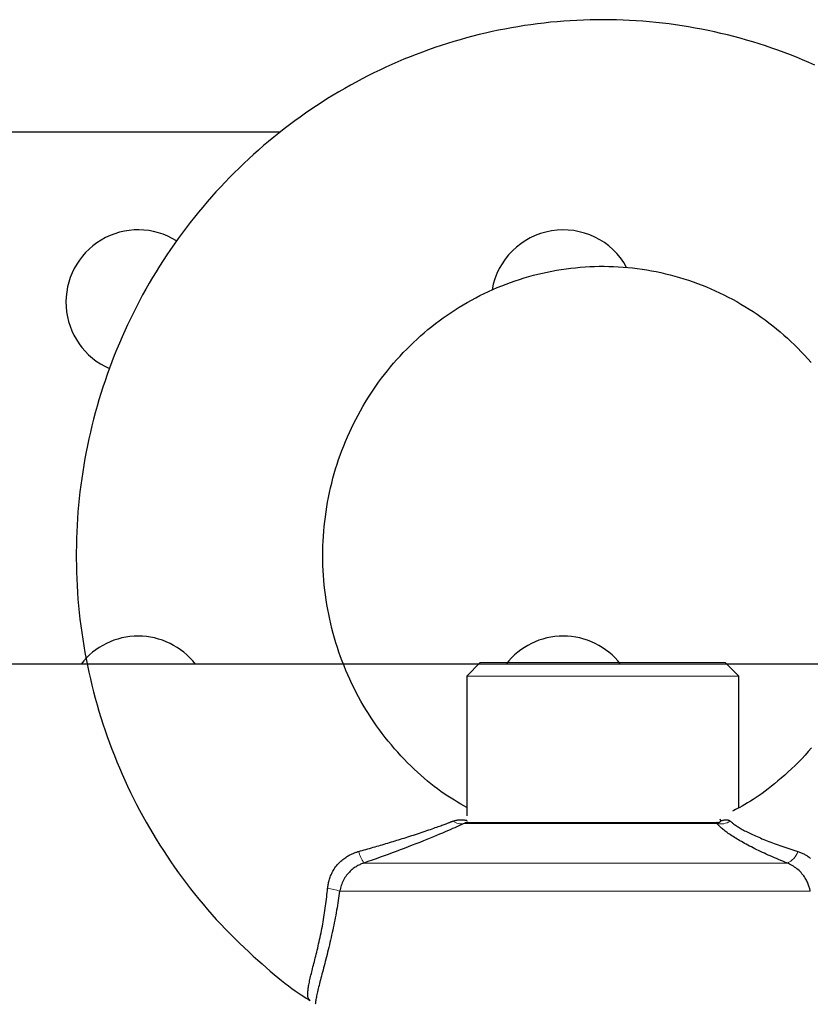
# Model space of a CAD drawing. Header units: inches. Extents: x 1399 to 7113, y 2289 to 6261.
# Tile 18 of 76: x 2420 to 2466, y 4871 to 4929. Entities that reach past the tile are written whole.
import ezdxf

# ---------------------------------------------------------------- set-up
doc = ezdxf.new("R2010")
doc.units = ezdxf.units.IN
doc.header["$MEASUREMENT"] = 0
doc.layers.add('PWR_0150HP', color=7, linetype='Continuous')

# ---------------------------------------------------------------- blocks, each defined once
blk = doc.blocks.new('FRAME F_FRONT')
at = {"color": 7}
for p, q in [((94.268, 1404.463), (93.886, 1404.392)), ((94.65, 1404.529), (94.268, 1404.463)), ((95.033, 1404.59), (94.65, 1404.529)), ((95.416, 1404.646), (95.033, 1404.59)), ((95.801, 1404.698), (95.416, 1404.646)), ((96.186, 1404.744), (95.801, 1404.698)), ((96.571, 1404.785), (96.186, 1404.744)), ((96.957, 1404.822), (96.571, 1404.785)), ((97.344, 1404.854), (96.957, 1404.822)), ((97.731, 1404.88), (97.344, 1404.854)), ((98.118, 1404.902), (97.731, 1404.88)), ((98.505, 1404.919), (98.118, 1404.902)), ((98.893, 1404.931), (98.505, 1404.919)), ((99.28, 1404.938), (98.893, 1404.931)), ((99.668, 1404.94), (99.28, 1404.938)), ((100.056, 1404.937), (99.668, 1404.94)), ((100.444, 1404.929), (100.056, 1404.937)), ((100.831, 1404.917), (100.444, 1404.929)), ((101.219, 1404.899), (100.831, 1404.917)), ((101.606, 1404.876), (101.219, 1404.899)), ((101.993, 1404.849), (101.606, 1404.876)), ((102.379, 1404.816), (101.993, 1404.849)), ((102.765, 1404.779), (102.379, 1404.816)), ((103.151, 1404.736), (102.765, 1404.779)), ((103.536, 1404.689), (103.151, 1404.736)), ((103.921, 1404.637), (103.536, 1404.689)), ((104.304, 1404.58), (103.921, 1404.637)), ((104.687, 1404.518), (104.304, 1404.58)), ((105.07, 1404.451), (104.687, 1404.518)), ((105.451, 1404.379), (105.07, 1404.451)), ((91.62, 1403.866), (91.246, 1403.762)), ((91.995, 1403.966), (91.62, 1403.866)), ((92.371, 1404.061), (91.995, 1403.966)), ((92.748, 1404.151), (92.371, 1404.061)), ((93.126, 1404.236), (92.748, 1404.151)), ((93.506, 1404.317), (93.126, 1404.236)), ((93.886, 1404.392), (93.506, 1404.317)), ((105.832, 1404.303), (105.451, 1404.379)), ((106.212, 1404.221), (105.832, 1404.303)), ((106.59, 1404.135), (106.212, 1404.221)), ((106.968, 1404.044), (106.59, 1404.135)), ((107.344, 1403.948), (106.968, 1404.044)), ((107.719, 1403.847), (107.344, 1403.948)), ((108.093, 1403.742), (107.719, 1403.847)), ((89.765, 1403.297), (89.398, 1403.169)), ((90.133, 1403.42), (89.765, 1403.297)), ((90.502, 1403.539), (90.133, 1403.42)), ((90.873, 1403.653), (90.502, 1403.539)), ((91.246, 1403.762), (90.873, 1403.653)), ((108.466, 1403.631), (108.093, 1403.742)), ((108.837, 1403.516), (108.466, 1403.631)), ((109.207, 1403.397), (108.837, 1403.516)), ((109.575, 1403.272), (109.207, 1403.397)), ((109.942, 1403.143), (109.575, 1403.272)), ((88.309, 1402.757), (87.949, 1402.61)), ((88.67, 1402.899), (88.309, 1402.757)), ((89.033, 1403.036), (88.67, 1402.899)), ((89.398, 1403.169), (89.033, 1403.036)), ((110.307, 1403.009), (109.942, 1403.143)), ((110.671, 1402.871), (110.307, 1403.009)), ((111.033, 1402.728), (110.671, 1402.871)), ((111.393, 1402.58), (111.033, 1402.728)), ((86.881, 1402.143), (86.529, 1401.979)), ((87.235, 1402.303), (86.881, 1402.143)), ((87.591, 1402.459), (87.235, 1402.303)), ((87.949, 1402.61), (87.591, 1402.459)), ((111.751, 1402.428), (111.393, 1402.58)), ((112.107, 1402.271), (111.751, 1402.428)), ((85.831, 1401.636), (85.485, 1401.458)), ((86.179, 1401.809), (85.831, 1401.636)), ((86.529, 1401.979), (86.179, 1401.809)), ((84.8, 1401.089), (84.461, 1400.898)), ((85.141, 1401.275), (84.8, 1401.089)), ((85.485, 1401.458), (85.141, 1401.275)), ((83.791, 1400.503), (83.459, 1400.299)), ((84.125, 1400.702), (83.791, 1400.503)), ((84.461, 1400.898), (84.125, 1400.702)), ((82.803, 1399.878), (82.479, 1399.662)), ((83.13, 1400.091), (82.803, 1399.878)), ((83.459, 1400.299), (83.13, 1400.091)), ((81.84, 1399.217), (81.524, 1398.988)), ((82.158, 1399.441), (81.84, 1399.217)), ((82.479, 1399.662), (82.158, 1399.441)), ((81.211, 1398.756), (80.901, 1398.519)), ((81.524, 1398.988), (81.211, 1398.756)), ((80.594, 1398.278), (80.29, 1398.034)), ((80.901, 1398.519), (80.594, 1398.278)), ((79.691, 1397.534), (79.396, 1397.278)), ((79.989, 1397.786), (79.691, 1397.534)), ((80.29, 1398.034), (79.989, 1397.786)), ((79.104, 1397.018), (78.816, 1396.755)), ((79.396, 1397.278), (79.104, 1397.018)), ((78.531, 1396.488), (78.249, 1396.217)), ((78.816, 1396.755), (78.531, 1396.488)), ((77.97, 1395.943), (77.695, 1395.665)), ((78.249, 1396.217), (77.97, 1395.943)), ((77.423, 1395.384), (77.155, 1395.099)), ((77.695, 1395.665), (77.423, 1395.384)), ((76.89, 1394.811), (76.629, 1394.52)), ((77.155, 1395.099), (76.89, 1394.811)), ((76.372, 1394.225), (76.118, 1393.927)), ((76.629, 1394.52), (76.372, 1394.225)), ((75.867, 1393.626), (75.621, 1393.322)), ((76.118, 1393.927), (75.867, 1393.626)), ((75.378, 1393.014), (75.139, 1392.704)), ((75.621, 1393.322), (75.378, 1393.014)), ((74.904, 1392.39), (74.673, 1392.074)), ((75.139, 1392.704), (74.904, 1392.39)), ((74.445, 1391.754), (74.222, 1391.432)), ((74.673, 1392.074), (74.445, 1391.754)), ((74.002, 1391.106), (73.787, 1390.778)), ((74.222, 1391.432), (74.002, 1391.106)), ((73.787, 1390.778), (73.576, 1390.448)), ((73.368, 1390.114), (73.165, 1389.778)), ((73.576, 1390.448), (73.368, 1390.114)), ((95.557, 1389.91), (95.829, 1389.979)), ((95.829, 1389.979), (96.101, 1390.044)), ((96.101, 1390.044), (96.375, 1390.103)), ((96.375, 1390.103), (96.65, 1390.158)), ((96.65, 1390.158), (96.925, 1390.208)), ((96.925, 1390.208), (97.202, 1390.253)), ((97.202, 1390.253), (97.479, 1390.294)), ((97.479, 1390.294), (97.757, 1390.329)), ((97.757, 1390.329), (98.035, 1390.36)), ((98.035, 1390.36), (98.314, 1390.385)), ((98.314, 1390.385), (98.594, 1390.406)), ((98.594, 1390.406), (98.873, 1390.422)), ((98.873, 1390.422), (99.153, 1390.433)), ((99.153, 1390.433), (99.433, 1390.439)), ((99.433, 1390.439), (99.714, 1390.44)), ((99.714, 1390.44), (99.994, 1390.436)), ((99.994, 1390.436), (100.274, 1390.427)), ((100.274, 1390.427), (100.554, 1390.414)), ((100.554, 1390.414), (100.834, 1390.395)), ((100.834, 1390.395), (101.114, 1390.371)), ((101.114, 1390.371), (101.393, 1390.343)), ((101.393, 1390.343), (101.671, 1390.309)), ((101.671, 1390.309), (101.95, 1390.271)), ((101.95, 1390.271), (102.227, 1390.228)), ((102.227, 1390.228), (102.504, 1390.18)), ((102.504, 1390.18), (102.78, 1390.127)), ((102.78, 1390.127), (103.055, 1390.069)), ((103.055, 1390.069), (103.329, 1390.006)), ((103.329, 1390.006), (103.602, 1389.939)), ((72.966, 1389.44), (72.771, 1389.098)), ((73.165, 1389.778), (72.966, 1389.44)), ((93.695, 1389.294), (93.956, 1389.396)), ((93.956, 1389.396), (94.219, 1389.493)), ((94.219, 1389.493), (94.484, 1389.586)), ((94.484, 1389.586), (94.75, 1389.674)), ((94.75, 1389.674), (95.018, 1389.757)), ((95.018, 1389.757), (95.287, 1389.836)), ((95.287, 1389.836), (95.557, 1389.91)), ((103.602, 1389.939), (103.873, 1389.866)), ((103.873, 1389.866), (104.144, 1389.789)), ((104.144, 1389.789), (104.413, 1389.708)), ((104.413, 1389.708), (104.681, 1389.621)), ((104.681, 1389.621), (104.948, 1389.53)), ((104.948, 1389.53), (105.213, 1389.434)), ((105.213, 1389.434), (105.476, 1389.333)), ((72.771, 1389.098), (72.581, 1388.755)), ((92.416, 1388.717), (92.668, 1388.842)), ((92.668, 1388.842), (92.922, 1388.962)), ((92.922, 1388.962), (93.178, 1389.077)), ((93.178, 1389.077), (93.435, 1389.188)), ((93.435, 1389.188), (93.695, 1389.294)), ((105.476, 1389.333), (105.738, 1389.228)), ((105.738, 1389.228), (105.998, 1389.118)), ((105.998, 1389.118), (106.256, 1389.004)), ((106.256, 1389.004), (106.512, 1388.885)), ((106.512, 1388.885), (106.766, 1388.761)), ((72.394, 1388.409), (72.212, 1388.06)), ((72.581, 1388.755), (72.394, 1388.409)), ((91.43, 1388.177), (91.673, 1388.318)), ((91.673, 1388.318), (91.919, 1388.456)), ((91.919, 1388.456), (92.166, 1388.589)), ((92.166, 1388.589), (92.416, 1388.717)), ((106.766, 1388.761), (107.018, 1388.633)), ((107.018, 1388.633), (107.268, 1388.501)), ((107.268, 1388.501), (107.515, 1388.364)), ((107.515, 1388.364), (107.76, 1388.223)), ((107.76, 1388.223), (108.003, 1388.078)), ((72.034, 1387.71), (71.861, 1387.357)), ((72.212, 1388.06), (72.034, 1387.71)), ((90.483, 1387.569), (90.716, 1387.727)), ((90.716, 1387.727), (90.951, 1387.881)), ((90.951, 1387.881), (91.19, 1388.031)), ((91.19, 1388.031), (91.43, 1388.177)), ((108.003, 1388.078), (108.244, 1387.928)), ((108.244, 1387.928), (108.482, 1387.775)), ((108.482, 1387.775), (108.717, 1387.617)), ((71.861, 1387.357), (71.691, 1387.002)), ((89.577, 1386.896), (89.8, 1387.07)), ((89.8, 1387.07), (90.024, 1387.241)), ((90.024, 1387.241), (90.252, 1387.407)), ((90.252, 1387.407), (90.483, 1387.569)), ((108.717, 1387.617), (108.95, 1387.455)), ((108.95, 1387.455), (109.18, 1387.288)), ((109.18, 1387.288), (109.407, 1387.118)), ((109.407, 1387.118), (109.632, 1386.944)), ((71.527, 1386.644), (71.366, 1386.285)), ((71.691, 1387.002), (71.527, 1386.644)), ((88.929, 1386.351), (89.142, 1386.537)), ((89.142, 1386.537), (89.358, 1386.719)), ((89.358, 1386.719), (89.577, 1386.896)), ((109.632, 1386.944), (109.853, 1386.766)), ((109.853, 1386.766), (110.072, 1386.584)), ((110.072, 1386.584), (110.287, 1386.399)), ((71.21, 1385.924), (71.059, 1385.56)), ((71.366, 1386.285), (71.21, 1385.924)), ((88.308, 1385.773), (88.512, 1385.97)), ((88.512, 1385.97), (88.719, 1386.162)), ((88.719, 1386.162), (88.929, 1386.351)), ((110.287, 1386.399), (110.499, 1386.209)), ((110.499, 1386.209), (110.708, 1386.016)), ((110.708, 1386.016), (110.914, 1385.819)), ((71.059, 1385.56), (70.912, 1385.195)), ((87.716, 1385.163), (87.91, 1385.37)), ((87.91, 1385.37), (88.107, 1385.573)), ((88.107, 1385.573), (88.308, 1385.773)), ((110.914, 1385.819), (111.117, 1385.619)), ((111.117, 1385.619), (111.316, 1385.415)), ((111.316, 1385.415), (111.512, 1385.208)), ((70.769, 1384.828), (70.631, 1384.459)), ((70.912, 1385.195), (70.769, 1384.828)), ((87.155, 1384.523), (87.339, 1384.74)), ((87.339, 1384.74), (87.526, 1384.953)), ((87.526, 1384.953), (87.716, 1385.163)), ((111.512, 1385.208), (111.704, 1384.997)), ((111.704, 1384.997), (111.893, 1384.783)), ((70.631, 1384.459), (70.498, 1384.088)), ((86.799, 1384.081), (86.976, 1384.304)), ((86.976, 1384.304), (87.155, 1384.523)), ((70.369, 1383.716), (70.245, 1383.342)), ((70.498, 1384.088), (70.369, 1383.716)), ((86.293, 1383.394), (86.458, 1383.626)), ((86.458, 1383.626), (86.627, 1383.855)), ((86.627, 1383.855), (86.799, 1384.081)), ((70.245, 1383.342), (70.125, 1382.966)), ((85.974, 1382.922), (86.132, 1383.16)), ((86.132, 1383.16), (86.293, 1383.394)), ((70.01, 1382.589), (69.9, 1382.211)), ((70.125, 1382.966), (70.01, 1382.589)), ((85.526, 1382.194), (85.671, 1382.439)), ((85.671, 1382.439), (85.821, 1382.682)), ((85.821, 1382.682), (85.974, 1382.922)), ((69.9, 1382.211), (69.794, 1381.831)), ((85.247, 1381.696), (85.384, 1381.946)), ((85.384, 1381.946), (85.526, 1382.194)), ((69.693, 1381.45), (69.597, 1381.067)), ((69.794, 1381.831), (69.693, 1381.45)), ((84.985, 1381.188), (85.114, 1381.443)), ((85.114, 1381.443), (85.247, 1381.696)), ((69.505, 1380.683), (69.418, 1380.298)), ((69.597, 1381.067), (69.505, 1380.683)), ((84.739, 1380.671), (84.86, 1380.931)), ((84.86, 1380.931), (84.985, 1381.188)), ((69.418, 1380.298), (69.336, 1379.912)), ((84.403, 1379.881), (84.511, 1380.146)), ((84.511, 1380.146), (84.623, 1380.41)), ((84.623, 1380.41), (84.739, 1380.671)), ((69.259, 1379.525), (69.186, 1379.138)), ((69.336, 1379.912), (69.259, 1379.525)), ((84.2, 1379.344), (84.299, 1379.613)), ((84.299, 1379.613), (84.403, 1379.881)), ((69.186, 1379.138), (69.118, 1378.749)), ((84.016, 1378.801), (84.106, 1379.074)), ((84.106, 1379.074), (84.2, 1379.344)), ((69.118, 1378.749), (69.055, 1378.359)), ((83.849, 1378.252), (83.93, 1378.527)), ((83.93, 1378.527), (84.016, 1378.801)), ((68.997, 1377.968), (68.944, 1377.577)), ((69.055, 1378.359), (68.997, 1377.968)), ((83.7, 1377.697), (83.772, 1377.975)), ((83.772, 1377.975), (83.849, 1378.252)), ((68.944, 1377.577), (68.895, 1377.185)), ((83.57, 1377.137), (83.632, 1377.417)), ((83.632, 1377.417), (83.7, 1377.697)), ((68.851, 1376.793), (68.813, 1376.4)), ((68.895, 1377.185), (68.851, 1376.793)), ((83.457, 1376.572), (83.511, 1376.855)), ((83.511, 1376.855), (83.57, 1377.137)), ((68.813, 1376.4), (68.778, 1376.006)), ((83.364, 1376.005), (83.408, 1376.289)), ((83.408, 1376.289), (83.457, 1376.572)), ((68.749, 1375.612), (68.725, 1375.218)), ((68.778, 1376.006), (68.749, 1375.612)), ((83.289, 1375.434), (83.324, 1375.719)), ((83.324, 1375.719), (83.364, 1376.005)), ((68.725, 1375.218), (68.705, 1374.823)), ((83.233, 1374.86), (83.259, 1375.147)), ((83.259, 1375.147), (83.289, 1375.434)), ((68.691, 1374.429), (68.681, 1374.034)), ((68.705, 1374.823), (68.691, 1374.429)), ((83.196, 1374.285), (83.212, 1374.573)), ((83.212, 1374.573), (83.233, 1374.86)), ((68.681, 1374.034), (68.676, 1373.638)), ((83.178, 1373.709), (83.184, 1373.997)), ((83.184, 1373.997), (83.196, 1374.285)), ((68.676, 1373.638), (68.676, 1373.243)), ((68.676, 1373.243), (68.681, 1372.848)), ((83.176, 1373.421), (83.178, 1373.709)), ((83.178, 1373.132), (83.176, 1373.421)), ((68.681, 1372.848), (68.691, 1372.453)), ((83.186, 1372.844), (83.178, 1373.132)), ((83.198, 1372.556), (83.186, 1372.844)), ((68.691, 1372.453), (68.705, 1372.058)), ((68.705, 1372.058), (68.725, 1371.664)), ((83.215, 1372.268), (83.198, 1372.556)), ((83.236, 1371.98), (83.215, 1372.268)), ((68.725, 1371.664), (68.749, 1371.269)), ((83.263, 1371.693), (83.236, 1371.98)), ((83.294, 1371.407), (83.263, 1371.693)), ((68.749, 1371.269), (68.778, 1370.875)), ((68.778, 1370.875), (68.812, 1370.481)), ((83.33, 1371.12), (83.294, 1371.407)), ((83.37, 1370.835), (83.33, 1371.12)), ((68.812, 1370.481), (68.851, 1370.088)), ((83.415, 1370.55), (83.37, 1370.835)), ((83.465, 1370.266), (83.415, 1370.55)), ((83.52, 1369.983), (83.465, 1370.266)), ((68.851, 1370.088), (68.895, 1369.696)), ((68.895, 1369.696), (68.944, 1369.303)), ((83.579, 1369.701), (83.52, 1369.983)), ((83.643, 1369.42), (83.579, 1369.701)), ((68.944, 1369.303), (68.997, 1368.912)), ((83.711, 1369.14), (83.643, 1369.42)), ((83.784, 1368.861), (83.711, 1369.14)), ((68.997, 1368.912), (69.055, 1368.521)), ((69.055, 1368.521), (69.118, 1368.131)), ((83.862, 1368.584), (83.784, 1368.861)), ((83.944, 1368.308), (83.862, 1368.584)), ((69.118, 1368.131), (69.186, 1367.742)), ((84.03, 1368.033), (83.944, 1368.308)), ((84.122, 1367.76), (84.03, 1368.033)), ((69.186, 1367.742), (69.259, 1367.354)), ((84.217, 1367.489), (84.122, 1367.76)), ((84.317, 1367.219), (84.217, 1367.489)), ((69.259, 1367.354), (69.336, 1366.966)), ((69.336, 1366.966), (69.419, 1366.58)), ((84.422, 1366.951), (84.317, 1367.219)), ((84.531, 1366.685), (84.422, 1366.951)), ((92.435, 1367.14), (91.635, 1366.34)), ((107.635, 1366.34), (106.835, 1367.14)), ((69.419, 1366.58), (69.506, 1366.195)), ((84.645, 1366.421), (84.531, 1366.685)), ((84.762, 1366.159), (84.645, 1366.421)), ((91.635, 1366.34), (91.635, 1358.124)), ((107.635, 1358.597), (107.635, 1366.34)), ((69.506, 1366.195), (69.597, 1365.811)), ((69.597, 1365.811), (69.694, 1365.428)), ((84.884, 1365.898), (84.762, 1366.159)), ((85.011, 1365.641), (84.884, 1365.898)), ((85.141, 1365.385), (85.011, 1365.641)), ((69.694, 1365.428), (69.795, 1365.046)), ((85.276, 1365.131), (85.141, 1365.385)), ((85.415, 1364.88), (85.276, 1365.131)), ((69.795, 1365.046), (69.901, 1364.666)), ((69.901, 1364.666), (70.011, 1364.287)), ((85.558, 1364.632), (85.415, 1364.88)), ((85.705, 1364.385), (85.558, 1364.632)), ((70.011, 1364.287), (70.127, 1363.909)), ((70.127, 1363.909), (70.246, 1363.533)), ((85.856, 1364.142), (85.705, 1364.385)), ((86.011, 1363.901), (85.856, 1364.142)), ((86.171, 1363.662), (86.011, 1363.901)), ((70.246, 1363.533), (70.371, 1363.158)), ((86.334, 1363.427), (86.171, 1363.662)), ((86.501, 1363.195), (86.334, 1363.427)), ((70.371, 1363.158), (70.5, 1362.786)), ((70.5, 1362.786), (70.634, 1362.414)), ((86.671, 1362.965), (86.501, 1363.195)), ((86.846, 1362.739), (86.671, 1362.965)), ((87.025, 1362.516), (86.846, 1362.739)), ((70.634, 1362.414), (70.772, 1362.045)), ((87.207, 1362.296), (87.025, 1362.516)), ((87.392, 1362.08), (87.207, 1362.296)), ((70.772, 1362.045), (70.915, 1361.677)), ((70.915, 1361.677), (71.062, 1361.311)), ((87.58, 1361.868), (87.392, 1362.08)), ((87.771, 1361.66), (87.58, 1361.868)), ((87.963, 1361.456), (87.771, 1361.66)), ((111.537, 1361.698), (111.342, 1361.492)), ((111.727, 1361.908), (111.537, 1361.698)), ((111.915, 1362.121), (111.727, 1361.908)), ((71.062, 1361.311), (71.214, 1360.947)), ((88.157, 1361.257), (87.963, 1361.456)), ((88.352, 1361.063), (88.157, 1361.257)), ((88.547, 1360.874), (88.352, 1361.063)), ((110.944, 1361.092), (110.742, 1360.899)), ((111.144, 1361.29), (110.944, 1361.092)), ((111.342, 1361.492), (111.144, 1361.29)), ((71.214, 1360.947), (71.371, 1360.586)), ((71.371, 1360.586), (71.531, 1360.226)), ((88.742, 1360.691), (88.547, 1360.874)), ((88.937, 1360.513), (88.742, 1360.691)), ((89.132, 1360.341), (88.937, 1360.513)), ((110.339, 1360.529), (110.138, 1360.353)), ((110.54, 1360.711), (110.339, 1360.529)), ((110.742, 1360.899), (110.54, 1360.711)), ((71.531, 1360.226), (71.696, 1359.868)), ((71.696, 1359.868), (71.866, 1359.512)), ((89.328, 1360.175), (89.132, 1360.341)), ((89.524, 1360.014), (89.328, 1360.175)), ((89.721, 1359.859), (89.524, 1360.014)), ((89.919, 1359.71), (89.721, 1359.859)), ((109.556, 1359.868), (109.37, 1359.721)), ((109.746, 1360.022), (109.556, 1359.868)), ((109.941, 1360.184), (109.746, 1360.022)), ((110.138, 1360.353), (109.941, 1360.184)), ((71.866, 1359.512), (72.04, 1359.158)), ((90.118, 1359.566), (89.919, 1359.71)), ((90.318, 1359.428), (90.118, 1359.566)), ((90.518, 1359.296), (90.318, 1359.428)), ((90.716, 1359.17), (90.518, 1359.296)), ((108.834, 1359.325), (108.661, 1359.206)), ((109.01, 1359.45), (108.834, 1359.325)), ((109.188, 1359.582), (109.01, 1359.45)), ((109.37, 1359.721), (109.188, 1359.582)), ((72.04, 1359.158), (72.218, 1358.807)), ((72.218, 1358.807), (72.401, 1358.458)), ((90.911, 1359.049), (90.716, 1359.17)), ((91.102, 1358.934), (90.911, 1359.049)), ((91.287, 1358.825), (91.102, 1358.934)), ((91.465, 1358.721), (91.287, 1358.825)), ((91.635, 1358.624), (91.465, 1358.721)), ((107.84, 1358.707), (107.695, 1358.628)), ((107.995, 1358.793), (107.84, 1358.707)), ((108.157, 1358.887), (107.995, 1358.793)), ((108.323, 1358.987), (108.157, 1358.887)), ((108.491, 1359.094), (108.323, 1358.987)), ((108.661, 1359.206), (108.491, 1359.094)), ((72.401, 1358.458), (72.588, 1358.112)), ((72.588, 1358.112), (72.779, 1357.767)), ((107.342, 1358.445), (107.261, 1358.404)), ((107.443, 1358.496), (107.342, 1358.445)), ((107.562, 1358.557), (107.443, 1358.496)), ((107.695, 1358.628), (107.562, 1358.557)), ((72.779, 1357.767), (72.975, 1357.426)), ((89.96, 1357.497), (90.039, 1357.526)), ((90.039, 1357.526), (90.113, 1357.553)), ((90.113, 1357.553), (90.183, 1357.579)), ((90.183, 1357.579), (90.248, 1357.603)), ((90.248, 1357.603), (90.31, 1357.626)), ((90.31, 1357.626), (90.367, 1357.648)), ((90.367, 1357.648), (90.421, 1357.668)), ((90.421, 1357.668), (90.47, 1357.687)), ((90.47, 1357.687), (90.516, 1357.704)), ((90.516, 1357.704), (90.558, 1357.72)), ((90.558, 1357.72), (90.597, 1357.735)), ((90.597, 1357.735), (90.632, 1357.748)), ((90.632, 1357.748), (90.664, 1357.76)), ((90.664, 1357.76), (90.692, 1357.771)), ((90.692, 1357.771), (90.719, 1357.781)), ((90.719, 1357.781), (90.743, 1357.79)), ((90.743, 1357.79), (90.765, 1357.799)), ((90.765, 1357.799), (90.786, 1357.807)), ((90.786, 1357.807), (90.807, 1357.815)), ((90.807, 1357.815), (90.827, 1357.822)), ((90.827, 1357.822), (90.88, 1357.836)), ((90.88, 1357.836), (90.931, 1357.849)), ((90.931, 1357.849), (90.979, 1357.861)), ((90.979, 1357.861), (91.025, 1357.871)), ((91.025, 1357.871), (91.07, 1357.881)), ((91.171, 1357.539), (91.058, 1357.489)), ((91.07, 1357.881), (91.113, 1357.889)), ((91.113, 1357.889), (91.155, 1357.895)), ((91.155, 1357.895), (91.196, 1357.9)), ((91.272, 1357.584), (91.171, 1357.539)), ((91.196, 1357.9), (91.237, 1357.903)), ((91.237, 1357.903), (91.276, 1357.904)), ((91.358, 1357.622), (91.272, 1357.584)), ((91.276, 1357.904), (91.315, 1357.904)), ((91.315, 1357.904), (91.353, 1357.903)), ((91.353, 1357.903), (91.39, 1357.901)), ((91.428, 1357.654), (91.358, 1357.622)), ((91.39, 1357.901), (91.425, 1357.898)), ((91.425, 1357.898), (91.459, 1357.894)), ((91.481, 1357.677), (91.428, 1357.654)), ((91.459, 1357.894), (91.492, 1357.89)), ((91.501, 1357.687), (91.481, 1357.677)), ((91.492, 1357.89), (91.523, 1357.885)), ((91.52, 1357.696), (91.501, 1357.687)), ((91.537, 1357.703), (91.52, 1357.696)), ((91.523, 1357.885), (91.551, 1357.88)), ((91.553, 1357.71), (91.537, 1357.703)), ((91.551, 1357.88), (91.577, 1357.876)), ((91.568, 1357.716), (91.553, 1357.71)), ((91.583, 1357.721), (91.568, 1357.716)), ((91.577, 1357.876), (91.601, 1357.871)), ((91.598, 1357.725), (91.583, 1357.721)), ((91.614, 1357.728), (91.598, 1357.725)), ((91.601, 1357.871), (91.621, 1357.867)), ((91.631, 1357.73), (91.614, 1357.728)), ((91.621, 1357.867), (91.637, 1357.864)), ((91.648, 1357.732), (91.631, 1357.73)), ((91.637, 1357.864), (91.65, 1357.861)), ((91.665, 1357.733), (91.648, 1357.732)), ((91.65, 1357.861), (91.659, 1357.859)), ((91.681, 1357.734), (91.665, 1357.733)), ((91.696, 1357.734), (91.681, 1357.734)), ((91.709, 1357.734), (91.696, 1357.734)), ((91.719, 1357.734), (91.709, 1357.734)), ((91.726, 1357.734), (91.719, 1357.734)), ((106.343, 1357.734), (106.345, 1357.734)), ((106.347, 1357.734), (106.343, 1357.734)), ((106.345, 1357.734), (106.348, 1357.734)), ((106.351, 1357.734), (106.347, 1357.734)), ((106.348, 1357.734), (106.354, 1357.734)), ((106.356, 1357.734), (106.351, 1357.734)), ((106.354, 1357.734), (106.361, 1357.734)), ((106.36, 1357.734), (106.356, 1357.734)), ((106.356, 1357.677), (106.36, 1357.686)), ((106.392, 1357.639), (106.356, 1357.677)), ((106.365, 1357.734), (106.36, 1357.734)), ((106.36, 1357.686), (106.365, 1357.695)), ((106.361, 1357.734), (106.369, 1357.735)), ((106.369, 1357.733), (106.365, 1357.734)), ((106.365, 1357.695), (106.368, 1357.702)), ((106.368, 1357.702), (106.371, 1357.709)), ((106.369, 1357.735), (106.379, 1357.735)), ((106.372, 1357.731), (106.369, 1357.733)), ((106.371, 1357.709), (106.373, 1357.715)), ((106.374, 1357.728), (106.372, 1357.731)), ((106.373, 1357.715), (106.375, 1357.72)), ((106.375, 1357.725), (106.374, 1357.728)), ((106.375, 1357.72), (106.375, 1357.725)), ((106.379, 1357.735), (106.389, 1357.736)), ((106.389, 1357.736), (106.399, 1357.737)), ((106.428, 1357.602), (106.392, 1357.639)), ((106.399, 1357.737), (106.409, 1357.738)), ((106.409, 1357.738), (106.42, 1357.74)), ((106.42, 1357.74), (106.43, 1357.741)), ((106.466, 1357.564), (106.428, 1357.602)), ((106.43, 1357.741), (106.441, 1357.743)), ((106.441, 1357.743), (106.452, 1357.745)), ((106.452, 1357.745), (106.463, 1357.748)), ((106.463, 1357.748), (106.473, 1357.751)), ((106.504, 1357.525), (106.466, 1357.564)), ((106.473, 1357.751), (106.484, 1357.754)), ((106.484, 1357.754), (106.495, 1357.758)), ((106.495, 1357.758), (106.505, 1357.762)), ((106.544, 1357.487), (106.504, 1357.525)), ((106.505, 1357.762), (106.515, 1357.767)), ((106.515, 1357.767), (106.525, 1357.771)), ((106.525, 1357.771), (106.534, 1357.776)), ((106.534, 1357.776), (106.543, 1357.782)), ((106.543, 1357.782), (106.55, 1357.787)), ((106.576, 1357.836), (106.55, 1357.936)), ((106.55, 1357.787), (106.556, 1357.792)), ((106.556, 1357.792), (106.561, 1357.798)), ((106.561, 1357.798), (106.566, 1357.803)), ((106.566, 1357.803), (106.569, 1357.809)), ((106.569, 1357.809), (106.571, 1357.814)), ((106.571, 1357.814), (106.573, 1357.82)), ((106.573, 1357.82), (106.574, 1357.825)), ((106.574, 1357.825), (106.575, 1357.83)), ((106.575, 1357.83), (106.576, 1357.836)), ((106.576, 1357.836), (106.589, 1357.84)), ((106.589, 1357.84), (106.606, 1357.845)), ((106.606, 1357.845), (106.624, 1357.851)), ((106.624, 1357.851), (106.646, 1357.857)), ((106.646, 1357.857), (106.668, 1357.863)), ((106.668, 1357.863), (106.693, 1357.87)), ((106.693, 1357.87), (106.718, 1357.877)), ((106.718, 1357.877), (106.745, 1357.883)), ((106.745, 1357.883), (106.771, 1357.889)), ((106.771, 1357.889), (106.798, 1357.894)), ((106.798, 1357.894), (106.825, 1357.898)), ((106.825, 1357.898), (106.851, 1357.902)), ((106.851, 1357.902), (106.878, 1357.904)), ((106.878, 1357.904), (106.903, 1357.904)), ((106.903, 1357.904), (106.928, 1357.904)), ((106.928, 1357.904), (106.953, 1357.901)), ((106.953, 1357.901), (106.976, 1357.896)), ((106.976, 1357.896), (106.999, 1357.89)), ((106.999, 1357.89), (107.021, 1357.881)), ((107.021, 1357.881), (107.043, 1357.872)), ((107.043, 1357.872), (107.065, 1357.861)), ((107.065, 1357.861), (107.087, 1357.849)), ((107.087, 1357.849), (107.11, 1357.836)), ((107.11, 1357.836), (107.133, 1357.822)), ((107.133, 1357.822), (107.168, 1357.793)), ((107.168, 1357.793), (107.203, 1357.763)), ((107.203, 1357.763), (107.239, 1357.733)), ((107.239, 1357.733), (107.277, 1357.702)), ((107.277, 1357.702), (107.315, 1357.671)), ((107.315, 1357.671), (107.356, 1357.64)), ((107.356, 1357.64), (107.399, 1357.608)), ((107.399, 1357.608), (107.445, 1357.576)), ((107.445, 1357.576), (107.494, 1357.543)), ((107.494, 1357.543), (107.545, 1357.509)), ((72.975, 1357.426), (73.174, 1357.086)), ((73.174, 1357.086), (73.378, 1356.75)), ((88.292, 1356.93), (88.403, 1356.966)), ((88.403, 1356.966), (88.515, 1357.002)), ((88.515, 1357.002), (88.627, 1357.039)), ((88.627, 1357.039), (88.74, 1357.076)), ((88.74, 1357.076), (88.853, 1357.113)), ((88.853, 1357.113), (88.966, 1357.151)), ((88.966, 1357.151), (89.078, 1357.189)), ((89.078, 1357.189), (89.188, 1357.226)), ((89.188, 1357.226), (89.297, 1357.263)), ((89.297, 1357.263), (89.403, 1357.3)), ((89.403, 1357.3), (89.506, 1357.335)), ((89.506, 1357.335), (89.605, 1357.37)), ((89.605, 1357.37), (89.7, 1357.404)), ((89.866, 1356.975), (89.685, 1356.9)), ((89.7, 1357.404), (89.791, 1357.436)), ((89.791, 1357.436), (89.878, 1357.467)), ((90.039, 1357.048), (89.866, 1356.975)), ((89.878, 1357.467), (89.96, 1357.497)), ((90.204, 1357.118), (90.039, 1357.048)), ((90.363, 1357.186), (90.204, 1357.118)), ((90.515, 1357.252), (90.363, 1357.186)), ((90.661, 1357.315), (90.515, 1357.252)), ((90.801, 1357.377), (90.661, 1357.315)), ((90.934, 1357.435), (90.801, 1357.377)), ((91.058, 1357.489), (90.934, 1357.435)), ((106.586, 1357.447), (106.544, 1357.487)), ((106.63, 1357.407), (106.586, 1357.447)), ((106.677, 1357.366), (106.63, 1357.407)), ((106.727, 1357.324), (106.677, 1357.366)), ((106.78, 1357.282), (106.727, 1357.324)), ((106.836, 1357.238), (106.78, 1357.282)), ((106.894, 1357.193), (106.836, 1357.238)), ((106.956, 1357.148), (106.894, 1357.193)), ((107.02, 1357.102), (106.956, 1357.148)), ((107.086, 1357.056), (107.02, 1357.102)), ((107.155, 1357.008), (107.086, 1357.056)), ((107.227, 1356.961), (107.155, 1357.008)), ((107.3, 1356.912), (107.227, 1356.961)), ((107.545, 1357.509), (107.6, 1357.475)), ((107.6, 1357.475), (107.657, 1357.44)), ((107.657, 1357.44), (107.717, 1357.404)), ((107.717, 1357.404), (107.78, 1357.368)), ((107.78, 1357.368), (107.845, 1357.332)), ((107.845, 1357.332), (107.912, 1357.295)), ((107.912, 1357.295), (107.982, 1357.258)), ((107.982, 1357.258), (108.054, 1357.22)), ((108.054, 1357.22), (108.129, 1357.182)), ((108.129, 1357.182), (108.206, 1357.144)), ((108.206, 1357.144), (108.285, 1357.105)), ((108.285, 1357.105), (108.367, 1357.067)), ((108.367, 1357.067), (108.451, 1357.027)), ((108.451, 1357.027), (108.537, 1356.988)), ((108.537, 1356.988), (108.626, 1356.948)), ((108.626, 1356.948), (108.717, 1356.909)), ((73.378, 1356.75), (73.586, 1356.416)), ((73.586, 1356.416), (73.798, 1356.085)), ((86.354, 1356.342), (86.461, 1356.373)), ((86.461, 1356.373), (86.568, 1356.404)), ((86.568, 1356.404), (86.675, 1356.435)), ((86.675, 1356.435), (86.782, 1356.467)), ((86.782, 1356.467), (86.889, 1356.499)), ((86.889, 1356.499), (86.995, 1356.53)), ((86.995, 1356.53), (87.102, 1356.562)), ((87.102, 1356.562), (87.208, 1356.594)), ((87.208, 1356.594), (87.314, 1356.626)), ((87.314, 1356.626), (87.421, 1356.659)), ((87.421, 1356.659), (87.528, 1356.691)), ((87.528, 1356.691), (87.635, 1356.724)), ((87.635, 1356.724), (87.743, 1356.757)), ((87.743, 1356.757), (87.851, 1356.791)), ((87.851, 1356.791), (87.961, 1356.825)), ((87.961, 1356.825), (88.07, 1356.86)), ((88.07, 1356.86), (88.181, 1356.895)), ((88.181, 1356.895), (88.292, 1356.93)), ((88.425, 1356.397), (88.193, 1356.307)), ((88.652, 1356.485), (88.425, 1356.397)), ((88.875, 1356.572), (88.652, 1356.485)), ((89.09, 1356.658), (88.875, 1356.572)), ((89.297, 1356.741), (89.09, 1356.658)), ((89.496, 1356.822), (89.297, 1356.741)), ((89.685, 1356.9), (89.496, 1356.822)), ((107.377, 1356.864), (107.3, 1356.912)), ((107.455, 1356.815), (107.377, 1356.864)), ((107.536, 1356.765), (107.455, 1356.815)), ((107.62, 1356.715), (107.536, 1356.765)), ((107.706, 1356.664), (107.62, 1356.715)), ((107.795, 1356.613), (107.706, 1356.664)), ((107.887, 1356.562), (107.795, 1356.613)), ((107.981, 1356.51), (107.887, 1356.562)), ((108.077, 1356.457), (107.981, 1356.51)), ((108.176, 1356.405), (108.077, 1356.457)), ((108.276, 1356.352), (108.176, 1356.405)), ((108.717, 1356.909), (108.81, 1356.869)), ((108.81, 1356.869), (108.906, 1356.829)), ((108.906, 1356.829), (109.003, 1356.788)), ((109.003, 1356.788), (109.102, 1356.748)), ((109.102, 1356.748), (109.202, 1356.708)), ((109.202, 1356.708), (109.304, 1356.668)), ((109.304, 1356.668), (109.408, 1356.628)), ((109.408, 1356.628), (109.513, 1356.587)), ((109.513, 1356.587), (109.619, 1356.547)), ((109.619, 1356.547), (109.727, 1356.507)), ((109.727, 1356.507), (109.836, 1356.468)), ((109.836, 1356.468), (109.947, 1356.428)), ((109.947, 1356.428), (110.059, 1356.388)), ((110.059, 1356.388), (110.173, 1356.349)), ((73.798, 1356.085), (74.014, 1355.756)), ((84.675, 1355.784), (84.724, 1355.812)), ((84.724, 1355.812), (84.771, 1355.838)), ((84.771, 1355.838), (84.817, 1355.862)), ((84.817, 1355.862), (84.863, 1355.884)), ((84.863, 1355.884), (84.908, 1355.904)), ((84.908, 1355.904), (84.953, 1355.923)), ((84.953, 1355.923), (84.997, 1355.941)), ((84.997, 1355.941), (85.042, 1355.958)), ((85.042, 1355.958), (85.085, 1355.973)), ((85.085, 1355.973), (85.127, 1355.988)), ((85.127, 1355.988), (85.168, 1356.002)), ((85.168, 1356.002), (85.207, 1356.014)), ((85.207, 1356.014), (85.244, 1356.026)), ((85.244, 1356.026), (85.278, 1356.037)), ((85.278, 1356.037), (85.386, 1356.067)), ((85.386, 1356.067), (85.494, 1356.097)), ((85.494, 1356.097), (85.601, 1356.127)), ((85.601, 1356.127), (85.709, 1356.158)), ((85.709, 1356.158), (85.817, 1356.188)), ((85.817, 1356.188), (85.924, 1356.219)), ((85.924, 1356.219), (86.032, 1356.249)), ((86.032, 1356.249), (86.139, 1356.28)), ((86.139, 1356.28), (86.247, 1356.311)), ((86.247, 1356.311), (86.354, 1356.342)), ((87.011, 1355.866), (86.776, 1355.781)), ((87.247, 1355.953), (87.011, 1355.866)), ((87.484, 1356.04), (87.247, 1355.953)), ((87.721, 1356.128), (87.484, 1356.04)), ((87.958, 1356.218), (87.721, 1356.128)), ((88.193, 1356.307), (87.958, 1356.218)), ((108.379, 1356.299), (108.276, 1356.352)), ((108.483, 1356.246), (108.379, 1356.299)), ((108.589, 1356.194), (108.483, 1356.246)), ((108.696, 1356.141), (108.589, 1356.194)), ((108.805, 1356.088), (108.696, 1356.141)), ((108.915, 1356.035), (108.805, 1356.088)), ((109.027, 1355.982), (108.915, 1356.035)), ((109.141, 1355.93), (109.027, 1355.982)), ((109.256, 1355.877), (109.141, 1355.93)), ((109.372, 1355.825), (109.256, 1355.877)), ((109.491, 1355.773), (109.372, 1355.825)), ((110.173, 1356.349), (110.287, 1356.31)), ((110.287, 1356.31), (110.403, 1356.27)), ((110.403, 1356.27), (110.52, 1356.231)), ((110.52, 1356.231), (110.638, 1356.192)), ((110.638, 1356.192), (110.757, 1356.153)), ((110.757, 1356.153), (110.876, 1356.115)), ((110.876, 1356.115), (110.996, 1356.076)), ((110.996, 1356.076), (111.117, 1356.037)), ((111.117, 1356.037), (111.165, 1356.018)), ((111.165, 1356.018), (111.214, 1356)), ((111.214, 1356), (111.262, 1355.981)), ((111.262, 1355.981), (111.311, 1355.961)), ((111.311, 1355.961), (111.359, 1355.94)), ((111.359, 1355.94), (111.407, 1355.919)), ((111.407, 1355.919), (111.454, 1355.896)), ((111.454, 1355.896), (111.501, 1355.872)), ((111.501, 1355.872), (111.548, 1355.847)), ((111.548, 1355.847), (111.593, 1355.82)), ((111.593, 1355.82), (111.638, 1355.792)), ((111.638, 1355.792), (111.683, 1355.762)), ((74.014, 1355.756), (74.235, 1355.43)), ((74.235, 1355.43), (74.459, 1355.108)), ((83.977, 1355.188), (84.026, 1355.247)), ((84.026, 1355.247), (84.077, 1355.304)), ((84.077, 1355.304), (84.129, 1355.36)), ((84.129, 1355.36), (84.183, 1355.413)), ((84.183, 1355.413), (84.239, 1355.464)), ((84.239, 1355.464), (84.295, 1355.513)), ((84.295, 1355.513), (84.352, 1355.56)), ((84.352, 1355.56), (84.409, 1355.604)), ((84.409, 1355.604), (84.465, 1355.645)), ((84.465, 1355.645), (84.52, 1355.684)), ((84.52, 1355.684), (84.574, 1355.72)), ((84.574, 1355.72), (84.625, 1355.753)), ((84.625, 1355.753), (84.675, 1355.784)), ((85.295, 1355.232), (85.24, 1355.204)), ((85.348, 1355.258), (85.295, 1355.232)), ((85.399, 1355.281), (85.348, 1355.258)), ((85.448, 1355.301), (85.399, 1355.281)), ((85.492, 1355.32), (85.448, 1355.301)), ((85.532, 1355.335), (85.492, 1355.32)), ((85.566, 1355.348), (85.532, 1355.335)), ((85.594, 1355.358), (85.566, 1355.348)), ((85.832, 1355.443), (85.594, 1355.358)), ((86.068, 1355.527), (85.832, 1355.443)), ((86.305, 1355.611), (86.068, 1355.527)), ((86.54, 1355.696), (86.305, 1355.611)), ((86.776, 1355.781), (86.54, 1355.696)), ((109.611, 1355.721), (109.491, 1355.773)), ((109.732, 1355.669), (109.611, 1355.721)), ((109.854, 1355.617), (109.732, 1355.669)), ((109.978, 1355.565), (109.854, 1355.617)), ((110.102, 1355.513), (109.978, 1355.565)), ((110.227, 1355.461), (110.102, 1355.513)), ((110.352, 1355.41), (110.227, 1355.461)), ((110.477, 1355.358), (110.352, 1355.41)), ((110.552, 1355.322), (110.477, 1355.358)), ((110.627, 1355.284), (110.552, 1355.322)), ((110.701, 1355.246), (110.627, 1355.284)), ((110.774, 1355.207), (110.701, 1355.246)), ((110.846, 1355.165), (110.774, 1355.207)), ((111.683, 1355.762), (111.727, 1355.731)), ((111.727, 1355.731), (111.77, 1355.699)), ((111.77, 1355.699), (111.812, 1355.666)), ((111.812, 1355.666), (111.854, 1355.631)), ((74.459, 1355.108), (74.687, 1354.788)), ((74.687, 1354.788), (74.919, 1354.47)), ((83.637, 1354.599), (83.666, 1354.667)), ((83.666, 1354.667), (83.697, 1354.735)), ((83.697, 1354.735), (83.73, 1354.803)), ((83.73, 1354.803), (83.766, 1354.87)), ((83.766, 1354.87), (83.804, 1354.936)), ((83.804, 1354.936), (83.844, 1355.001)), ((83.844, 1355.001), (83.886, 1355.065)), ((83.886, 1355.065), (83.931, 1355.127)), ((83.931, 1355.127), (83.977, 1355.188)), ((84.574, 1354.64), (84.523, 1354.571)), ((84.627, 1354.705), (84.574, 1354.64)), ((84.682, 1354.767), (84.627, 1354.705)), ((84.737, 1354.826), (84.682, 1354.767)), ((84.793, 1354.882), (84.737, 1354.826)), ((84.849, 1354.934), (84.793, 1354.882)), ((84.906, 1354.982), (84.849, 1354.934)), ((84.962, 1355.026), (84.906, 1354.982)), ((85.018, 1355.068), (84.962, 1355.026)), ((85.074, 1355.106), (85.018, 1355.068)), ((85.129, 1355.141), (85.074, 1355.106)), ((85.185, 1355.174), (85.129, 1355.141)), ((85.24, 1355.204), (85.185, 1355.174)), ((110.917, 1355.121), (110.846, 1355.165)), ((110.986, 1355.074), (110.917, 1355.121)), ((111.053, 1355.024), (110.986, 1355.074)), ((111.119, 1354.97), (111.053, 1355.024)), ((111.181, 1354.913), (111.119, 1354.97)), ((111.242, 1354.853), (111.181, 1354.913)), ((111.299, 1354.792), (111.242, 1354.853)), ((111.354, 1354.728), (111.299, 1354.792)), ((111.405, 1354.664), (111.354, 1354.728)), ((111.454, 1354.6), (111.405, 1354.664)), ((74.919, 1354.47), (75.155, 1354.156)), ((75.155, 1354.156), (75.394, 1353.845)), ((83.482, 1354.033), (83.492, 1354.09)), ((83.492, 1354.09), (83.503, 1354.149)), ((83.503, 1354.149), (83.516, 1354.209)), ((83.516, 1354.209), (83.53, 1354.27)), ((83.53, 1354.27), (83.547, 1354.333)), ((83.547, 1354.333), (83.566, 1354.398)), ((83.566, 1354.398), (83.587, 1354.464)), ((83.587, 1354.464), (83.611, 1354.531)), ((83.611, 1354.531), (83.637, 1354.599)), ((84.288, 1354.116), (84.26, 1354.035)), ((84.318, 1354.196), (84.288, 1354.116)), ((84.352, 1354.275), (84.318, 1354.196)), ((84.389, 1354.352), (84.352, 1354.275)), ((84.43, 1354.427), (84.389, 1354.352)), ((84.475, 1354.5), (84.43, 1354.427)), ((84.523, 1354.571), (84.475, 1354.5)), ((111.499, 1354.535), (111.454, 1354.6)), ((111.54, 1354.472), (111.499, 1354.535)), ((111.578, 1354.409), (111.54, 1354.472)), ((111.613, 1354.348), (111.578, 1354.409)), ((111.645, 1354.287), (111.613, 1354.348)), ((111.674, 1354.227), (111.645, 1354.287)), ((111.7, 1354.168), (111.674, 1354.227)), ((111.724, 1354.109), (111.7, 1354.168)), ((111.746, 1354.052), (111.724, 1354.109)), ((111.765, 1353.996), (111.746, 1354.052)), ((75.394, 1353.845), (75.638, 1353.536)), ((75.638, 1353.536), (75.885, 1353.231)), ((83.403, 1353.361), (83.417, 1353.49)), ((83.417, 1353.49), (83.431, 1353.617)), ((83.431, 1353.617), (83.444, 1353.742)), ((83.444, 1353.742), (83.456, 1353.864)), ((83.456, 1353.864), (83.464, 1353.919)), ((83.464, 1353.919), (83.473, 1353.976)), ((83.473, 1353.976), (83.482, 1354.033)), ((84.145, 1353.571), (84.124, 1353.434)), ((84.165, 1353.704), (84.145, 1353.571)), ((84.188, 1353.787), (84.165, 1353.704)), ((84.21, 1353.871), (84.188, 1353.787)), ((84.235, 1353.953), (84.21, 1353.871)), ((84.26, 1354.035), (84.235, 1353.953)), ((111.782, 1353.942), (111.765, 1353.996)), ((111.798, 1353.89), (111.782, 1353.942)), ((111.811, 1353.842), (111.798, 1353.89)), ((111.822, 1353.799), (111.811, 1353.842)), ((111.831, 1353.76), (111.822, 1353.799)), ((111.839, 1353.729), (111.831, 1353.76)), ((111.844, 1353.704), (111.839, 1353.729)), ((75.885, 1353.231), (76.136, 1352.929)), ((76.136, 1352.929), (76.391, 1352.631)), ((83.34, 1352.832), (83.357, 1352.965)), ((83.357, 1352.965), (83.373, 1353.098)), ((83.373, 1353.098), (83.389, 1353.23)), ((83.389, 1353.23), (83.403, 1353.361)), ((84.058, 1353.011), (84.034, 1352.867)), ((84.08, 1353.154), (84.058, 1353.011)), ((84.102, 1353.295), (84.08, 1353.154)), ((84.124, 1353.434), (84.102, 1353.295)), ((76.391, 1352.631), (76.649, 1352.335)), ((76.649, 1352.335), (76.911, 1352.044)), ((83.263, 1352.302), (83.284, 1352.434)), ((83.284, 1352.434), (83.303, 1352.567)), ((83.303, 1352.567), (83.322, 1352.699)), ((83.322, 1352.699), (83.34, 1352.832)), ((83.959, 1352.431), (83.932, 1352.286)), ((83.985, 1352.577), (83.959, 1352.431)), ((84.01, 1352.722), (83.985, 1352.577)), ((84.034, 1352.867), (84.01, 1352.722)), ((76.911, 1352.044), (77.177, 1351.756)), ((77.177, 1351.756), (77.447, 1351.471)), ((83.147, 1351.64), (83.172, 1351.772)), ((83.172, 1351.772), (83.196, 1351.905)), ((83.196, 1351.905), (83.219, 1352.037)), ((83.219, 1352.037), (83.241, 1352.169)), ((83.241, 1352.169), (83.263, 1352.302)), ((83.848, 1351.848), (83.818, 1351.702)), ((83.877, 1351.994), (83.848, 1351.848)), ((83.905, 1352.14), (83.877, 1351.994)), ((83.932, 1352.286), (83.905, 1352.14)), ((77.447, 1351.471), (77.72, 1351.191)), ((77.72, 1351.191), (77.995, 1350.916)), ((83.043, 1351.113), (83.07, 1351.244)), ((83.07, 1351.244), (83.096, 1351.375)), ((83.096, 1351.375), (83.122, 1351.507)), ((83.122, 1351.507), (83.147, 1351.64)), ((83.725, 1351.264), (83.693, 1351.118)), ((83.757, 1351.41), (83.725, 1351.264)), ((83.788, 1351.556), (83.757, 1351.41)), ((83.818, 1351.702), (83.788, 1351.556)), ((77.995, 1350.916), (78.271, 1350.646)), ((78.271, 1350.646), (78.546, 1350.384)), ((82.903, 1350.48), (82.931, 1350.604)), ((82.931, 1350.604), (82.959, 1350.729)), ((82.959, 1350.729), (82.988, 1350.856)), ((82.988, 1350.856), (83.015, 1350.984)), ((83.015, 1350.984), (83.043, 1351.113)), ((83.594, 1350.683), (83.56, 1350.54)), ((83.627, 1350.827), (83.594, 1350.683)), ((83.661, 1350.973), (83.627, 1350.827)), ((83.693, 1351.118), (83.661, 1350.973)), ((78.546, 1350.384), (78.818, 1350.129)), ((78.818, 1350.129), (79.085, 1349.883)), ((82.761, 1349.89), (82.789, 1350.005)), ((82.789, 1350.005), (82.817, 1350.121)), ((82.817, 1350.121), (82.846, 1350.239)), ((82.846, 1350.239), (82.874, 1350.359)), ((82.874, 1350.359), (82.903, 1350.48)), ((83.457, 1350.116), (83.423, 1349.978)), ((83.492, 1350.256), (83.457, 1350.116)), ((83.526, 1350.397), (83.492, 1350.256)), ((83.56, 1350.54), (83.526, 1350.397)), ((79.085, 1349.883), (79.346, 1349.646)), ((79.346, 1349.646), (79.6, 1349.42)), ((79.6, 1349.42), (79.844, 1349.206)), ((82.624, 1349.347), (82.65, 1349.451)), ((82.65, 1349.451), (82.677, 1349.558)), ((82.677, 1349.558), (82.705, 1349.667)), ((82.705, 1349.667), (82.733, 1349.778)), ((82.733, 1349.778), (82.761, 1349.89)), ((83.286, 1349.442), (83.253, 1349.313)), ((83.32, 1349.573), (83.286, 1349.442)), ((83.354, 1349.706), (83.32, 1349.573)), ((83.388, 1349.841), (83.354, 1349.706)), ((83.423, 1349.978), (83.388, 1349.841)), ((79.844, 1349.206), (80.08, 1349.002)), ((80.08, 1349.002), (80.308, 1348.81)), ((82.479, 1348.766), (82.501, 1348.857)), ((82.501, 1348.857), (82.524, 1348.95)), ((82.524, 1348.95), (82.548, 1349.046)), ((82.548, 1349.046), (82.573, 1349.144)), ((82.573, 1349.144), (82.598, 1349.244)), ((82.598, 1349.244), (82.624, 1349.347)), ((83.155, 1348.94), (83.124, 1348.821)), ((83.187, 1349.062), (83.155, 1348.94)), ((83.22, 1349.186), (83.187, 1349.062)), ((83.253, 1349.313), (83.22, 1349.186)), ((80.308, 1348.81), (80.528, 1348.627)), ((80.528, 1348.627), (80.742, 1348.454)), ((80.742, 1348.454), (80.95, 1348.291)), ((80.95, 1348.291), (81.153, 1348.136)), ((82.355, 1348.201), (82.369, 1348.275)), ((82.369, 1348.275), (82.385, 1348.35)), ((82.385, 1348.35), (82.401, 1348.429)), ((82.401, 1348.429), (82.419, 1348.509)), ((82.419, 1348.509), (82.438, 1348.592)), ((82.438, 1348.592), (82.458, 1348.678)), ((82.458, 1348.678), (82.479, 1348.766)), ((82.98, 1348.267), (82.954, 1348.165)), ((83.007, 1348.372), (82.98, 1348.267)), ((83.035, 1348.48), (83.007, 1348.372)), ((83.064, 1348.591), (83.035, 1348.48)), ((83.094, 1348.704), (83.064, 1348.591)), ((83.124, 1348.821), (83.094, 1348.704)), ((81.153, 1348.136), (81.351, 1347.989)), ((81.351, 1347.989), (81.545, 1347.851)), ((81.545, 1347.851), (81.73, 1347.722)), ((81.73, 1347.722), (81.904, 1347.605)), ((82.291, 1347.66), (82.292, 1347.71)), ((82.292, 1347.71), (82.295, 1347.762)), ((82.295, 1347.762), (82.3, 1347.817)), ((82.3, 1347.817), (82.305, 1347.874)), ((82.305, 1347.874), (82.313, 1347.934)), ((82.313, 1347.934), (82.321, 1347.997)), ((82.321, 1347.997), (82.331, 1348.063)), ((82.331, 1348.063), (82.343, 1348.131)), ((82.343, 1348.131), (82.355, 1348.201)), ((82.844, 1347.708), (82.826, 1347.627)), ((82.863, 1347.792), (82.844, 1347.708)), ((82.884, 1347.88), (82.863, 1347.792)), ((82.906, 1347.972), (82.884, 1347.88)), ((82.929, 1348.067), (82.906, 1347.972)), ((82.954, 1348.165), (82.929, 1348.067)), ((81.904, 1347.605), (82.061, 1347.502)), ((82.061, 1347.502), (82.196, 1347.414)), ((82.196, 1347.414), (82.307, 1347.343)), ((82.291, 1347.614), (82.291, 1347.66)), ((82.292, 1347.57), (82.291, 1347.614)), ((82.296, 1347.53), (82.292, 1347.57)), ((82.301, 1347.492), (82.296, 1347.53)), ((82.308, 1347.458), (82.301, 1347.492)), ((82.307, 1347.343), (82.389, 1347.292)), ((82.317, 1347.426), (82.308, 1347.458)), ((82.328, 1347.398), (82.317, 1347.426)), ((82.341, 1347.373), (82.328, 1347.398)), ((82.356, 1347.35), (82.341, 1347.373)), ((82.371, 1347.33), (82.356, 1347.35)), ((82.387, 1347.311), (82.371, 1347.33)), ((82.404, 1347.294), (82.387, 1347.311)), ((82.389, 1347.292), (82.437, 1347.262)), ((82.421, 1347.278), (82.404, 1347.294)), ((82.438, 1347.263), (82.421, 1347.278)), ((82.739, 1347.103), (82.733, 1347.05)), ((82.746, 1347.158), (82.739, 1347.103)), ((82.754, 1347.216), (82.746, 1347.158)), ((82.763, 1347.276), (82.754, 1347.216)), ((82.773, 1347.34), (82.763, 1347.276)), ((82.784, 1347.406), (82.773, 1347.34)), ((82.796, 1347.476), (82.784, 1347.406)), ((82.81, 1347.55), (82.796, 1347.476)), ((82.826, 1347.627), (82.81, 1347.55))]:
    blk.add_line(p, q, dxfattribs=at)
at = {"color": 7, "linetype": 'Continuous'}
blk.add_line((191, 1367.05), (-191, 1367.05), dxfattribs=at)
at = {"color": 7, "linetype": 'Continuous', "lineweight": 15}
for p, q in [((92.435, 1367.14), (106.835, 1367.14)), ((107.635, 1366.34), (91.635, 1366.34)), ((106.356, 1357.677), (91.481, 1357.677)), ((106.39, 1357.735), (91.716, 1357.735)), ((110.477, 1355.358), (85.594, 1355.358)), ((111.844, 1353.704), (84.165, 1353.704))]:
    blk.add_line(p, q, dxfattribs=at)
for centre, radius, start, end in [((91.302, 1358.418), 0.762, 231.38741, 283.56811), ((106.572, 1358.668), 1.015, 257.65631, 303.52729), ((87.804, 1356.8), 2.638, 196.81808, 213.12336), ((110.077, 1356.377), 1.094, 291.45414, 341.8922), ((82.906, 1349.757), 4.143, 72.3051, 82.36487)]:
    blk.add_arc(centre, radius, start, end, dxfattribs=at)
blk = doc.blocks.new('TOP_RAIL_FRAME F')
blk.add_line((298.285, 117.765), (136.228, 117.765))
for centre, start, end in [((289.94, 107.765), 57.9399, 246.4957), ((314.94, 107.765), 28.75451, 170.21129), ((289.94, 83.883), 37.71929, 142.28071), ((314.94, 83.883), 37.71929, 142.28071)]:
    blk.add_arc(centre, 4.25, start, end)

msp = doc.modelspace()

# ---------------------------------------------------------------- block references
at = {"layer": 'PWR_0150HP'}
for name, p in [('FRAME F_FRONT', (2354.514, 3523.841)), ('TOP_RAIL_FRAME F', (2136.892, 4804.408))]:
    msp.add_blockref(name, p, dxfattribs=at)

doc.saveas('drawing.dxf')
